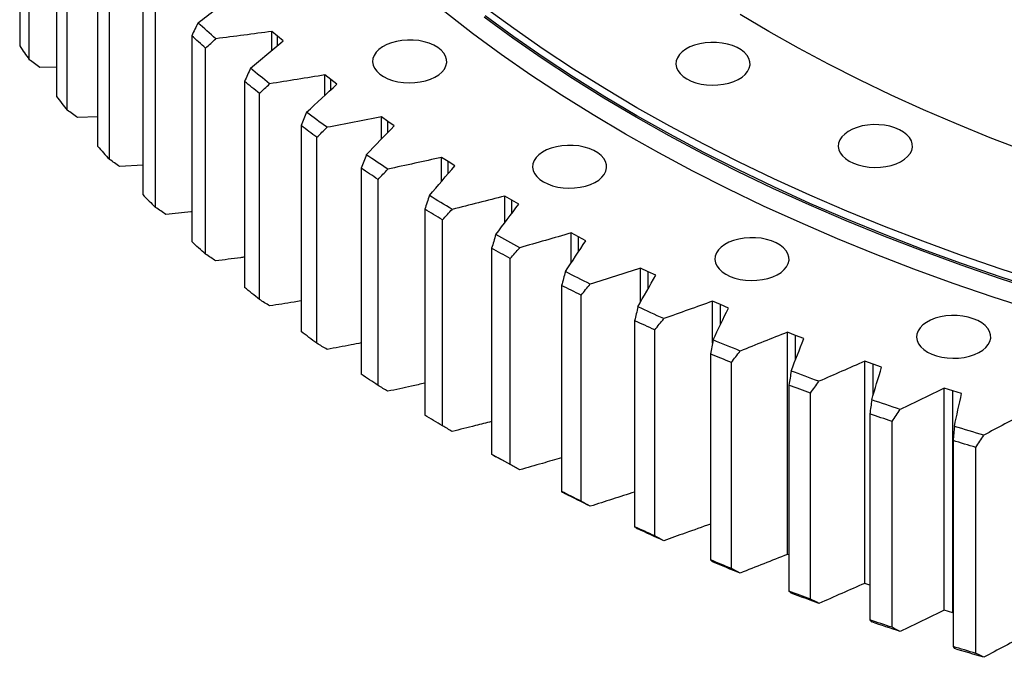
# Model space of a CAD drawing. Header units: millimetres. Extents: x 427 to 9394, y 22732 to 29464.
# Tile 8 of 16: x 5891 to 6289, y 25781 to 26039. Entities that reach past the tile are written whole.
import ezdxf

# ---------------------------------------------------------------- set-up
doc = ezdxf.new("R2010")
doc.units = ezdxf.units.MM
doc.header["$LTSCALE"] = 50

msp = doc.modelspace()

# ---------------------------------------------------------------- linework, layer by layer
at = {"color": 7, "linetype": 'Continuous', "lineweight": 25}
for p, q in [((5890.64, 26111.34), (5890.64, 26028.05)), ((5894.49, 26022.49), (5894.49, 26105.78)), ((5905.56, 26090.86), (5905.56, 26007.57)), ((5909.87, 26002.12), (5909.87, 26085.41)), ((5922.16, 26070.8), (5922.16, 25987.52)), ((5926.91, 25982.19), (5926.91, 26065.48)), ((5940.39, 26051.23), (5940.39, 25967.95)), ((5945.58, 25962.76), (5945.58, 26046.05)), ((5960.22, 26032.18), (5960.22, 25948.9)), ((5994.88, 26031.96), (5992.66, 26033.89)), ((5992.66, 26026.3), (5992.66, 26033.89)), ((5997.15, 26030.05), (5994.88, 26031.96)), ((5965.82, 25943.86), (5965.82, 26027.15)), ((5905.56, 26019.41), (5898.77, 26019.29)), ((6016.5, 26014.44), (6014.12, 26016.3)), ((6014.12, 26008.14), (6014.12, 26016.3)), ((5981.59, 26013.7), (5981.59, 25930.41)), ((6018.93, 26012.59), (6016.5, 26014.44)), ((5987.61, 25925.53), (5987.61, 26008.82)), ((5922.16, 25999.39), (5914.14, 25999.04)), ((6039.54, 25997.52), (6037.01, 25999.32)), ((6037.01, 25990.47), (6037.01, 25999.32)), ((6004.46, 25995.82), (6004.46, 25912.54)), ((6042.12, 25995.75), (6039.54, 25997.52)), ((6010.87, 25907.83), (6010.87, 25991.12)), ((6063.95, 25981.26), (6061.27, 25982.99)), ((6061.27, 25973.29), (6061.27, 25982.99)), ((5940.39, 25979.89), (5931.16, 25979.23)), ((6066.67, 25979.56), (6063.95, 25981.26)), ((6028.78, 25978.6), (6028.78, 25895.31)), ((6035.57, 25890.78), (6035.57, 25974.07)), ((6089.67, 25965.69), (6086.86, 25967.34)), ((6086.86, 25956.59), (6086.86, 25967.34)), ((6092.53, 25964.06), (6089.67, 25965.69)), ((6054.49, 25962.06), (6054.49, 25878.77)), ((6061.65, 25874.44), (6061.65, 25957.72)), ((6116.65, 25950.84), (6113.7, 25952.41)), ((6113.7, 25940.33), (6113.7, 25952.41)), ((6119.63, 25949.29), (6116.65, 25950.84)), ((6081.53, 25946.24), (6081.53, 25862.96)), ((6089.04, 25858.82), (6089.04, 25942.11)), ((6144.81, 25936.75), (6141.74, 25938.24)), ((6141.74, 25924.41), (6141.74, 25938.24)), ((6147.93, 25935.29), (6144.81, 25936.75)), ((6109.85, 25931.19), (6109.85, 25847.9)), ((6117.69, 25843.98), (6117.69, 25927.27)), ((6174.11, 25923.45), (6170.92, 25924.85)), ((6170.92, 25907.91), (6170.92, 25924.85)), ((6177.34, 25922.07), (6174.11, 25923.45)), ((6139.38, 25916.93), (6139.38, 25833.64)), ((6147.53, 25829.94), (6147.53, 25913.23)), ((6204.47, 25910.97), (6201.17, 25912.28)), ((6201.17, 25822.46), (6201.17, 25912.28)), ((6207.81, 25909.68), (6204.47, 25910.97)), ((6170.05, 25903.5), (6170.05, 25820.21)), ((6178.5, 25816.74), (6178.5, 25900.03)), ((6235.83, 25899.33), (6232.42, 25900.55)), ((6232.42, 25810.73), (6232.42, 25900.55)), ((6239.27, 25898.14), (6235.83, 25899.33)), ((6201.79, 25890.93), (6201.79, 25807.64)), ((6210.51, 25804.4), (6210.51, 25887.69)), ((6268.11, 25888.58), (6264.6, 25889.7)), ((6264.6, 25799.88), (6264.6, 25889.7)), ((6271.64, 25887.48), (6268.11, 25888.58)), ((6268.11, 25798.76), (6268.11, 25888.58)), ((6234.53, 25879.24), (6234.53, 25795.95)), ((6243.51, 25792.96), (6243.51, 25876.24)), ((6268.2, 25868.46), (6268.2, 25785.18)), ((6277.42, 25782.43), (6277.42, 25865.72)), ((6201.79, 25822.21), (6201.17, 25822.46)), ((6234.53, 25809.98), (6232.42, 25810.73)), ((6268.11, 25798.76), (6264.6, 25799.88)), ((6268.2, 25798.73), (6268.11, 25798.76))]:
    msp.add_line(p, q, dxfattribs=at)
at = {"color": 82, "linetype": 'Continuous', "lineweight": 25}
for p, q in [((5994.88, 26028.16), (5994.88, 26031.96)), ((6016.5, 26010.34), (6016.5, 26014.44)), ((6039.54, 25993.08), (6039.54, 25997.52)), ((6063.95, 25976.4), (6063.95, 25981.26)), ((6089.67, 25960.31), (6089.67, 25965.69)), ((6116.65, 25944.8), (6116.65, 25950.84)), ((6144.81, 25929.85), (6144.81, 25936.75)), ((6174.11, 25915.36), (6174.11, 25923.45)), ((6204.47, 25901.17), (6204.47, 25910.97)), ((6235.83, 25886.87), (6235.83, 25899.33))]:
    msp.add_line(p, q, dxfattribs=at)
at = {"color": 7, "linetype": 'Continuous', "lineweight": 25, "flags": 128}
for points in [[(6303.91, 25932.56), (6287.66, 25937.81), (6271.65, 25943.31), (6255.9, 25949.05), (6240.41, 25955.02), (6225.2, 25961.23), (6210.28, 25967.66), (6195.65, 25974.32), (6181.33, 25981.19), (6167.33, 25988.28), (6153.65, 25995.58), (6140.31, 26003.08), (6127.31, 26010.79), (6114.66, 26018.68), (6102.38, 26026.77), (6090.47, 26035.03), (6078.94, 26043.48)], [(6300.81, 25921.17), (6284.41, 25926.48), (6268.26, 25932.02), (6252.36, 25937.81), (6236.73, 25943.84), (6221.38, 25950.11), (6206.32, 25956.6), (6191.56, 25963.32), (6177.11, 25970.26), (6162.98, 25977.41), (6149.17, 25984.78), (6135.71, 25992.35), (6122.59, 26000.12), (6109.83, 26008.09), (6097.44, 26016.25), (6085.42, 26024.59), (6073.78, 26033.11), (6062.54, 26041.81)], [(6303.68, 25928.63), (6287.41, 25933.89), (6271.39, 25939.39), (6255.63, 25945.13), (6240.13, 25951.11), (6224.91, 25957.32), (6209.97, 25963.76), (6195.34, 25970.42), (6181.01, 25977.3), (6166.99, 25984.39), (6153.3, 25991.7), (6139.95, 25999.21), (6126.95, 26006.91), (6114.29, 26014.81), (6102, 26022.91), (6090.08, 26031.18), (6078.54, 26039.63)], [(6303.91, 25929.29), (6287.66, 25934.54), (6271.65, 25940.04), (6255.9, 25945.78), (6240.41, 25951.75), (6225.2, 25957.96), (6210.28, 25964.39), (6195.65, 25971.05), (6181.33, 25977.93), (6167.33, 25985.02), (6153.65, 25992.31), (6140.31, 25999.82), (6127.31, 26007.52), (6114.66, 26015.42), (6102.38, 26023.5), (6090.47, 26031.77), (6078.94, 26040.21)], [(6297.02, 25985.6), (6283.18, 25990.94), (6269.58, 25996.49), (6256.24, 26002.24), (6243.16, 26008.19), (6230.36, 26014.33), (6217.85, 26020.67), (6205.62, 26027.2), (6193.69, 26033.9), (6182.07, 26040.79)], [(5970, 26030.94), (5969.09, 26031.75), (5968.18, 26032.56), (5967.27, 26033.36), (5966.37, 26034.17), (5965.47, 26034.98), (5964.57, 26035.8), (5963.68, 26036.61), (5962.79, 26037.42)], [(5965.82, 26027.15), (5965.12, 26027.77), (5964.41, 26028.4), (5963.71, 26029.03), (5963.01, 26029.66), (5962.31, 26030.29), (5961.61, 26030.92), (5960.91, 26031.55), (5960.22, 26032.18)], [(6037.79, 26015.66), (6039.53, 26014.8), (6041.49, 26014.1), (6043.6, 26013.58), (6045.82, 26013.25), (6048.11, 26013.13), (6050.4, 26013.2), (6052.65, 26013.48), (6054.79, 26013.95), (6056.79, 26014.61), (6058.59, 26015.43), (6060.15, 26016.4), (6061.44, 26017.5), (6062.41, 26018.7), (6063.07, 26019.97), (6063.37, 26021.29), (6063.33, 26022.61), (6062.93, 26023.92), (6062.2, 26025.17), (6061.14, 26026.35), (6059.78, 26027.42), (6058.16, 26028.36), (6056.31, 26029.14), (6054.27, 26029.75), (6052.09, 26030.18), (6049.83, 26030.4), (6047.54, 26030.43), (6045.26, 26030.25), (6043.06, 26029.88), (6040.98, 26029.31), (6039.08, 26028.57), (6037.39, 26027.67), (6035.97, 26026.63), (6034.83, 26025.48), (6034.01, 26024.24), (6033.53, 26022.94), (6033.4, 26021.62), (6033.62, 26020.3), (6034.19, 26019.01), (6035.08, 26017.79), (6036.3, 26016.67), (6037.79, 26015.66)], [(6160.46, 26014.72), (6162.2, 26013.86), (6164.15, 26013.16), (6166.27, 26012.64), (6168.49, 26012.31), (6170.78, 26012.18), (6173.07, 26012.26), (6175.32, 26012.54), (6177.46, 26013.01), (6179.46, 26013.66), (6181.26, 26014.49), (6182.82, 26015.46), (6184.1, 26016.56), (6185.08, 26017.76), (6185.73, 26019.03), (6186.04, 26020.34), (6186, 26021.67), (6185.6, 26022.98), (6184.87, 26024.23), (6183.81, 26025.41), (6182.45, 26026.48), (6180.83, 26027.41), (6178.98, 26028.2), (6176.94, 26028.81), (6174.76, 26029.23), (6172.5, 26029.46), (6170.2, 26029.49), (6167.93, 26029.31), (6165.73, 26028.93), (6163.65, 26028.37), (6161.74, 26027.63), (6160.06, 26026.73), (6158.63, 26025.69), (6157.5, 26024.53), (6156.68, 26023.3), (6156.2, 26022), (6156.07, 26020.68), (6156.29, 26019.36), (6156.85, 26018.07), (6157.75, 26016.85), (6158.96, 26015.72), (6160.46, 26014.72)], [(5991.73, 26012.73), (5990.76, 26013.51), (5989.78, 26014.29), (5988.81, 26015.08), (5987.84, 26015.86), (5986.88, 26016.65), (5985.91, 26017.43), (5984.95, 26018.22), (5983.99, 26019.01)], [(5987.61, 26008.82), (5986.85, 26009.43), (5986.09, 26010.04), (5985.34, 26010.65), (5984.58, 26011.26), (5983.83, 26011.87), (5983.08, 26012.48), (5982.33, 26013.09), (5981.59, 26013.7)], [(6014.94, 25995.14), (6013.9, 25995.89), (6012.86, 25996.65), (6011.83, 25997.4), (6010.8, 25998.16), (6009.77, 25998.92), (6008.74, 25999.67), (6007.72, 26000.43), (6006.69, 26001.2)], [(6010.87, 25991.12), (6010.06, 25991.7), (6009.26, 25992.29), (6008.45, 25992.88), (6007.65, 25993.47), (6006.85, 25994.05), (6006.05, 25994.64), (6005.26, 25995.23), (6004.46, 25995.82)], [(6226.15, 25981.46), (6227.9, 25980.6), (6229.85, 25979.9), (6231.96, 25979.38), (6234.19, 25979.05), (6236.47, 25978.92), (6238.76, 25979), (6241.01, 25979.28), (6243.16, 25979.75), (6245.15, 25980.41), (6246.95, 25981.23), (6248.51, 25982.2), (6249.8, 25983.3), (6250.78, 25984.5), (6251.43, 25985.77), (6251.73, 25987.08), (6251.69, 25988.41), (6251.3, 25989.72), (6250.56, 25990.97), (6249.5, 25992.15), (6248.15, 25993.22), (6246.52, 25994.16), (6244.67, 25994.94), (6242.63, 25995.55), (6240.46, 25995.97), (6238.19, 25996.2), (6235.9, 25996.23), (6233.62, 25996.05), (6231.42, 25995.67), (6229.34, 25995.11), (6227.44, 25994.37), (6225.75, 25993.47), (6224.33, 25992.43), (6223.19, 25991.27), (6222.37, 25990.04), (6221.89, 25988.74), (6221.76, 25987.42), (6221.98, 25986.1), (6222.55, 25984.81), (6223.45, 25983.59), (6224.66, 25982.47), (6226.15, 25981.46)], [(6102.48, 25973.08), (6104.22, 25972.22), (6106.17, 25971.52), (6108.28, 25971), (6110.51, 25970.67), (6112.79, 25970.55), (6115.09, 25970.62), (6117.33, 25970.9), (6119.48, 25971.37), (6121.48, 25972.03), (6123.27, 25972.85), (6124.84, 25973.82), (6126.12, 25974.92), (6127.1, 25976.12), (6127.75, 25977.39), (6128.06, 25978.71), (6128.01, 25980.03), (6127.62, 25981.34), (6126.88, 25982.59), (6125.83, 25983.77), (6124.47, 25984.84), (6122.85, 25985.78), (6120.99, 25986.56), (6118.95, 25987.17), (6116.78, 25987.6), (6114.52, 25987.82), (6112.22, 25987.85), (6109.94, 25987.67), (6107.74, 25987.3), (6105.67, 25986.73), (6103.76, 25985.99), (6102.08, 25985.09), (6100.65, 25984.05), (6099.51, 25982.9), (6098.7, 25981.66), (6098.22, 25980.36), (6098.08, 25979.04), (6098.3, 25977.72), (6098.87, 25976.43), (6099.77, 25975.21), (6100.98, 25974.09), (6102.48, 25973.08)], [(6039.57, 25978.21), (6038.47, 25978.93), (6037.37, 25979.65), (6036.28, 25980.38), (6035.18, 25981.11), (6034.09, 25981.84), (6033.01, 25982.56), (6031.92, 25983.3), (6030.84, 25984.03)], [(6035.57, 25974.07), (6034.72, 25974.63), (6033.86, 25975.2), (6033.01, 25975.76), (6032.16, 25976.33), (6031.31, 25976.89), (6030.47, 25977.46), (6029.62, 25978.03), (6028.78, 25978.6)], [(6065.57, 25961.97), (6064.42, 25962.66), (6063.26, 25963.35), (6062.1, 25964.05), (6060.95, 25964.74), (6059.8, 25965.44), (6058.65, 25966.14), (6057.51, 25966.84), (6056.37, 25967.54)], [(6061.65, 25957.72), (6060.75, 25958.26), (6059.85, 25958.8), (6058.95, 25959.34), (6058.06, 25959.88), (6057.16, 25960.43), (6056.27, 25960.97), (6055.38, 25961.51), (6054.49, 25962.06)], [(6092.88, 25946.46), (6091.67, 25947.12), (6090.46, 25947.78), (6089.24, 25948.44), (6088.04, 25949.11), (6086.83, 25949.77), (6085.63, 25950.44), (6084.43, 25951.11), (6083.23, 25951.78)], [(5965.82, 25943.86), (5965.12, 25944.49), (5964.41, 25945.11), (5963.71, 25945.74), (5963.01, 25946.37), (5962.31, 25947), (5961.61, 25947.63), (5960.91, 25948.26), (5960.22, 25948.9)], [(6176.23, 25935.74), (6177.98, 25934.88), (6179.93, 25934.18), (6182.04, 25933.66), (6184.27, 25933.33), (6186.55, 25933.2), (6188.85, 25933.28), (6191.09, 25933.56), (6193.24, 25934.03), (6195.23, 25934.68), (6197.03, 25935.51), (6198.59, 25936.48), (6199.88, 25937.58), (6200.86, 25938.78), (6201.51, 25940.05), (6201.82, 25941.36), (6201.77, 25942.69), (6201.38, 25944), (6200.64, 25945.25), (6199.59, 25946.43), (6198.23, 25947.5), (6196.6, 25948.43), (6194.75, 25949.22), (6192.71, 25949.83), (6190.54, 25950.25), (6188.28, 25950.48), (6185.98, 25950.51), (6183.7, 25950.33), (6181.5, 25949.95), (6179.42, 25949.39), (6177.52, 25948.65), (6175.84, 25947.75), (6174.41, 25946.71), (6173.27, 25945.55), (6172.46, 25944.32), (6171.98, 25943.02), (6171.84, 25941.7), (6172.06, 25940.38), (6172.63, 25939.09), (6173.53, 25937.87), (6174.74, 25936.74), (6176.23, 25935.74)], [(6089.04, 25942.11), (6088.1, 25942.63), (6087.16, 25943.14), (6086.22, 25943.65), (6085.28, 25944.17), (6084.34, 25944.69), (6083.4, 25945.21), (6082.47, 25945.72), (6081.53, 25946.24)], [(6121.44, 25931.72), (6120.17, 25932.35), (6118.91, 25932.98), (6117.64, 25933.6), (6116.38, 25934.23), (6115.12, 25934.87), (6113.86, 25935.5), (6112.61, 25936.13), (6111.36, 25936.77)], [(6117.69, 25927.27), (6116.71, 25927.76), (6115.72, 25928.24), (6114.74, 25928.73), (6113.76, 25929.22), (6112.78, 25929.71), (6111.8, 25930.2), (6110.83, 25930.7), (6109.85, 25931.19)], [(5987.61, 25925.53), (5986.85, 25926.14), (5986.09, 25926.75), (5985.34, 25927.36), (5984.58, 25927.97), (5983.83, 25928.58), (5983.08, 25929.19), (5982.33, 25929.8), (5981.59, 25930.41)], [(6151.18, 25917.79), (6149.86, 25918.38), (6148.54, 25918.97), (6147.23, 25919.56), (6145.92, 25920.15), (6144.61, 25920.75), (6143.3, 25921.35), (6141.99, 25921.95), (6140.69, 25922.55)], [(6147.53, 25913.23), (6146.51, 25913.69), (6145.49, 25914.15), (6144.47, 25914.61), (6143.45, 25915.07), (6142.43, 25915.54), (6141.41, 25916), (6140.39, 25916.47), (6139.38, 25916.93)], [(6257.81, 25904.27), (6259.55, 25903.41), (6261.5, 25902.71), (6263.61, 25902.19), (6265.84, 25901.87), (6268.12, 25901.74), (6270.42, 25901.82), (6272.66, 25902.09), (6274.81, 25902.56), (6276.81, 25903.22), (6278.6, 25904.04), (6280.17, 25905.02), (6281.45, 25906.11), (6282.43, 25907.31), (6283.08, 25908.59), (6283.39, 25909.9), (6283.34, 25911.22), (6282.95, 25912.53), (6282.21, 25913.79), (6281.16, 25914.96), (6279.8, 25916.03), (6278.18, 25916.97), (6276.32, 25917.75), (6274.28, 25918.36), (6272.11, 25918.79), (6269.85, 25919.02), (6267.55, 25919.04), (6265.27, 25918.86), (6263.07, 25918.49), (6261, 25917.92), (6259.09, 25917.18), (6257.41, 25916.28), (6255.98, 25915.24), (6254.84, 25914.09), (6254.03, 25912.85), (6253.55, 25911.55), (6253.41, 25910.23), (6253.63, 25908.91), (6254.2, 25907.63), (6255.1, 25906.41), (6256.31, 25905.28), (6257.81, 25904.27)], [(6010.87, 25907.83), (6010.06, 25908.42), (6009.26, 25909), (6008.45, 25909.59), (6007.65, 25910.18), (6006.85, 25910.77), (6006.05, 25911.36), (6005.26, 25911.95), (6004.46, 25912.54)], [(6182.03, 25904.68), (6180.67, 25905.23), (6179.3, 25905.79), (6177.94, 25906.35), (6176.58, 25906.9), (6175.22, 25907.46), (6173.87, 25908.02), (6172.52, 25908.59), (6171.16, 25909.15)], [(6178.5, 25900.03), (6177.44, 25900.46), (6176.38, 25900.89), (6175.32, 25901.32), (6174.26, 25901.76), (6173.21, 25902.19), (6172.15, 25902.63), (6171.1, 25903.06), (6170.05, 25903.5)], [(6035.57, 25890.78), (6034.72, 25891.35), (6033.86, 25891.91), (6033.01, 25892.48), (6032.16, 25893.04), (6031.31, 25893.61), (6030.47, 25894.17), (6029.62, 25894.74), (6028.78, 25895.31)], [(6213.93, 25892.44), (6212.52, 25892.95), (6211.11, 25893.47), (6209.71, 25893.99), (6208.3, 25894.51), (6206.9, 25895.03), (6205.5, 25895.55), (6204.1, 25896.08), (6202.71, 25896.6)], [(6210.51, 25887.69), (6209.42, 25888.09), (6208.33, 25888.49), (6207.23, 25888.9), (6206.14, 25889.3), (6205.05, 25889.71), (6203.96, 25890.11), (6202.87, 25890.52), (6201.79, 25890.93)], [(6246.8, 25881.09), (6245.35, 25881.56), (6243.9, 25882.04), (6242.46, 25882.52), (6241.01, 25883), (6239.57, 25883.48), (6238.13, 25883.97), (6236.69, 25884.45), (6235.25, 25884.94)], [(6061.65, 25874.44), (6060.75, 25874.98), (6059.85, 25875.52), (6058.95, 25876.06), (6058.06, 25876.6), (6057.16, 25877.14), (6056.27, 25877.68), (6055.38, 25878.23), (6054.49, 25878.77)], [(6243.51, 25876.24), (6242.39, 25876.62), (6241.26, 25876.99), (6240.14, 25877.36), (6239.01, 25877.73), (6237.89, 25878.11), (6236.77, 25878.48), (6235.65, 25878.86), (6234.53, 25879.24)], [(6280.57, 25870.65), (6279.09, 25871.09), (6277.6, 25871.52), (6276.11, 25871.96), (6274.63, 25872.4), (6273.15, 25872.84), (6271.67, 25873.29), (6270.19, 25873.73), (6268.71, 25874.18)], [(6277.42, 25865.72), (6276.26, 25866.06), (6275.11, 25866.4), (6273.95, 25866.74), (6272.8, 25867.08), (6271.65, 25867.43), (6270.5, 25867.77), (6269.35, 25868.12), (6268.2, 25868.46)], [(6089.04, 25858.82), (6088.1, 25859.34), (6087.16, 25859.85), (6086.22, 25860.37), (6085.28, 25860.88), (6084.34, 25861.4), (6083.4, 25861.92), (6082.47, 25862.44), (6081.53, 25862.96)], [(6092.88, 25856.64), (6091.67, 25857.3), (6090.46, 25857.96), (6089.24, 25858.63), (6088.04, 25859.29), (6086.83, 25859.95), (6085.63, 25860.62), (6084.43, 25861.29), (6083.23, 25861.96)], [(6117.69, 25843.98), (6116.71, 25844.47), (6115.72, 25844.96), (6114.74, 25845.45), (6113.76, 25845.94), (6112.78, 25846.43), (6111.8, 25846.92), (6110.83, 25847.41), (6109.85, 25847.9)], [(6121.44, 25841.9), (6120.17, 25842.53), (6118.91, 25843.16), (6117.64, 25843.78), (6116.38, 25844.41), (6115.12, 25845.05), (6113.86, 25845.68), (6112.61, 25846.31), (6111.36, 25846.95)], [(6147.53, 25829.94), (6146.51, 25830.4), (6145.49, 25830.86), (6144.47, 25831.32), (6143.45, 25831.79), (6142.43, 25832.25), (6141.41, 25832.71), (6140.39, 25833.18), (6139.38, 25833.64)], [(6151.18, 25827.97), (6149.86, 25828.56), (6148.54, 25829.15), (6147.23, 25829.74), (6145.92, 25830.34), (6144.61, 25830.93), (6143.3, 25831.53), (6141.99, 25832.13), (6140.69, 25832.73)], [(6178.5, 25816.74), (6177.44, 25817.17), (6176.38, 25817.6), (6175.32, 25818.04), (6174.26, 25818.47), (6173.21, 25818.9), (6172.15, 25819.34), (6171.1, 25819.78), (6170.05, 25820.21)], [(6182.03, 25814.86), (6180.67, 25815.42), (6179.3, 25815.97), (6177.94, 25816.53), (6176.58, 25817.08), (6175.22, 25817.64), (6173.87, 25818.2), (6172.52, 25818.77), (6171.16, 25819.33)], [(6210.51, 25804.4), (6209.42, 25804.8), (6208.33, 25805.21), (6207.23, 25805.61), (6206.14, 25806.01), (6205.05, 25806.42), (6203.96, 25806.82), (6202.87, 25807.23), (6201.79, 25807.64)], [(6213.93, 25802.62), (6212.52, 25803.14), (6211.11, 25803.65), (6209.71, 25804.17), (6208.3, 25804.69), (6206.9, 25805.21), (6205.5, 25805.73), (6204.1, 25806.26), (6202.71, 25806.78)], [(6243.51, 25792.96), (6242.39, 25793.33), (6241.26, 25793.7), (6240.14, 25794.07), (6239.01, 25794.45), (6237.89, 25794.82), (6236.77, 25795.2), (6235.65, 25795.57), (6234.53, 25795.95)], [(6246.8, 25791.27), (6245.35, 25791.74), (6243.9, 25792.22), (6242.46, 25792.7), (6241.01, 25793.18), (6239.57, 25793.66), (6238.13, 25794.15), (6236.69, 25794.63), (6235.25, 25795.12)], [(6277.42, 25782.43), (6276.26, 25782.77), (6275.11, 25783.11), (6273.95, 25783.45), (6272.8, 25783.8), (6271.65, 25784.14), (6270.5, 25784.48), (6269.35, 25784.83), (6268.2, 25785.18)], [(6280.57, 25780.83), (6279.09, 25781.27), (6277.6, 25781.7), (6276.11, 25782.14), (6274.63, 25782.58), (6273.15, 25783.02), (6271.67, 25783.47), (6270.19, 25783.91), (6268.71, 25784.36)]]:
    msp.add_lwpolyline(points, dxfattribs=at)
at = {"color": 7, "linetype": 'Continuous', "lineweight": 25}
for centre, radius, start, end in [((6211.94, 26246.76), 388.68, 214.242, 215.2394), ((6237.54, 26265.76), 420.57, 217.8739, 218.8202), ((6264.75, 26288.68), 456.14, 221.3176, 222.214), ((6293.16, 26315.56), 495.26, 224.5788, 225.4274)]:
    msp.add_arc(centre, radius, start, end, dxfattribs=at)
for points in [[(5962.79, 26037.42), (5967.45, 26040.99), (5972.13, 26044.55), (5976.84, 26048.1)], [(5962.79, 26037.42), (5961.93, 26035.68), (5961.07, 26033.93), (5960.22, 26032.18)], [(5965.82, 26027.15), (5967.22, 26028.41), (5968.61, 26029.68), (5970, 26030.94)], [(5992.66, 26033.89), (5985.11, 26032.89), (5977.56, 26031.91), (5970, 26030.94)], [(5983.99, 26019.01), (5988.35, 26022.7), (5992.74, 26026.38), (5997.15, 26030.05)], [(5898.77, 26019.29), (5897.34, 26020.36), (5895.92, 26021.43), (5894.49, 26022.49)], [(5983.99, 26019.01), (5983.19, 26017.24), (5982.39, 26015.47), (5981.59, 26013.7)], [(6014.12, 26016.3), (6006.67, 26015.09), (5999.21, 26013.9), (5991.73, 26012.73)], [(5987.61, 26008.82), (5988.98, 26010.12), (5990.36, 26011.43), (5991.73, 26012.73)], [(6006.69, 26001.2), (6010.75, 26005), (6014.82, 26008.8), (6018.93, 26012.59)], [(5914.14, 25999.04), (5912.72, 26000.06), (5911.29, 26001.09), (5909.87, 26002.12)], [(6006.69, 26001.2), (6005.95, 25999.41), (6005.2, 25997.62), (6004.46, 25995.82)], [(6037.01, 25999.32), (6029.67, 25997.91), (6022.31, 25996.52), (6014.94, 25995.14)], [(6010.87, 25991.12), (6012.23, 25992.46), (6013.59, 25993.8), (6014.94, 25995.14)], [(6030.84, 25984.03), (6034.57, 25987.94), (6038.33, 25991.85), (6042.12, 25995.75)], [(6030.84, 25984.03), (6030.15, 25982.22), (6029.46, 25980.41), (6028.78, 25978.6)], [(6061.27, 25982.99), (6054.05, 25981.38), (6046.82, 25979.78), (6039.57, 25978.21)], [(5931.16, 25979.23), (5929.74, 25980.22), (5928.33, 25981.21), (5926.91, 25982.19)], [(6056.37, 25967.54), (6059.77, 25971.56), (6063.21, 25975.56), (6066.67, 25979.56)], [(6035.57, 25974.07), (6036.91, 25975.45), (6038.24, 25976.83), (6039.57, 25978.21)], [(6056.37, 25967.54), (6055.74, 25965.72), (6055.11, 25963.89), (6054.49, 25962.06)], [(6086.86, 25967.34), (6079.78, 25965.53), (6072.68, 25963.74), (6065.57, 25961.97)], [(6083.23, 25951.78), (6086.3, 25955.88), (6089.4, 25959.98), (6092.53, 25964.06)], [(5949.79, 25959.91), (5948.39, 25960.86), (5946.98, 25961.81), (5945.58, 25962.76)], [(6061.65, 25957.72), (6062.96, 25959.14), (6064.27, 25960.55), (6065.57, 25961.97)], [(6083.23, 25951.78), (6082.66, 25949.93), (6082.1, 25948.09), (6081.53, 25946.24)], [(6113.7, 25952.41), (6106.77, 25950.41), (6099.84, 25948.43), (6092.88, 25946.46)], [(6111.36, 25936.77), (6114.09, 25940.95), (6116.85, 25945.13), (6119.63, 25949.29)], [(5970, 25941.12), (5968.61, 25942.03), (5967.22, 25942.95), (5965.82, 25943.86)], [(6089.04, 25942.11), (6090.32, 25943.56), (6091.6, 25945.01), (6092.88, 25946.46)], [(6111.36, 25936.77), (6110.85, 25934.91), (6110.35, 25933.05), (6109.85, 25931.19)], [(6141.74, 25938.24), (6134.99, 25936.05), (6128.22, 25933.88), (6121.44, 25931.72)], [(6140.69, 25922.55), (6143.07, 25926.8), (6145.48, 25931.05), (6147.93, 25935.29)], [(6117.69, 25927.27), (6118.94, 25928.75), (6120.19, 25930.24), (6121.44, 25931.72)], [(5991.73, 25922.91), (5990.36, 25923.79), (5988.98, 25924.66), (5987.61, 25925.53)], [(6170.92, 25924.85), (6164.36, 25922.48), (6157.78, 25920.13), (6151.18, 25917.79)], [(6140.69, 25922.55), (6140.25, 25920.68), (6139.81, 25918.8), (6139.38, 25916.93)], [(6171.16, 25909.15), (6173.19, 25913.46), (6175.25, 25917.77), (6177.34, 25922.07)], [(6147.53, 25913.23), (6148.75, 25914.75), (6149.96, 25916.27), (6151.18, 25917.79)], [(6201.17, 25912.28), (6194.81, 25909.73), (6188.43, 25907.2), (6182.03, 25904.68)], [(6014.94, 25905.32), (6013.59, 25906.16), (6012.23, 25906.99), (6010.87, 25907.83)], [(6171.16, 25909.15), (6170.79, 25907.27), (6170.42, 25905.38), (6170.05, 25903.5)], [(6202.71, 25896.6), (6204.38, 25900.97), (6206.08, 25905.33), (6207.81, 25909.68)], [(6178.5, 25900.03), (6179.68, 25901.58), (6180.85, 25903.13), (6182.03, 25904.68)], [(6232.42, 25900.55), (6226.28, 25897.83), (6220.11, 25895.13), (6213.93, 25892.44)], [(6202.71, 25896.6), (6202.4, 25894.71), (6202.09, 25892.82), (6201.79, 25890.93)], [(6235.25, 25884.94), (6236.56, 25889.34), (6237.9, 25893.75), (6239.27, 25898.14)], [(6210.51, 25887.69), (6211.65, 25889.27), (6212.79, 25890.86), (6213.93, 25892.44)], [(6039.57, 25888.39), (6038.24, 25889.19), (6036.91, 25889.99), (6035.57, 25890.78)], [(6264.6, 25889.7), (6258.69, 25886.82), (6252.76, 25883.94), (6246.8, 25881.09)], [(6268.71, 25874.18), (6269.66, 25878.62), (6270.64, 25883.05), (6271.64, 25887.48)], [(6235.25, 25884.94), (6235.01, 25883.04), (6234.77, 25881.14), (6234.53, 25879.24)], [(6243.51, 25876.24), (6244.61, 25877.86), (6245.71, 25879.47), (6246.8, 25881.09)], [(6297.64, 25879.74), (6291.97, 25876.7), (6286.29, 25873.67), (6280.57, 25870.65)], [(6065.57, 25872.15), (6064.27, 25872.91), (6062.96, 25873.67), (6061.65, 25874.44)], [(6268.71, 25874.18), (6268.54, 25872.28), (6268.37, 25870.37), (6268.2, 25868.46)], [(6277.42, 25865.72), (6278.47, 25867.36), (6279.52, 25869.01), (6280.57, 25870.65)], [(6081.53, 25862.96), (6082.1, 25862.62), (6082.66, 25862.29), (6083.23, 25861.96)], [(6092.88, 25856.64), (6091.6, 25857.37), (6090.32, 25858.1), (6089.04, 25858.82)], [(6109.85, 25847.9), (6110.35, 25847.59), (6110.85, 25847.27), (6111.36, 25846.95)], [(6121.44, 25841.9), (6120.19, 25842.6), (6118.94, 25843.29), (6117.69, 25843.98)], [(6139.38, 25833.64), (6139.81, 25833.34), (6140.25, 25833.03), (6140.69, 25832.73)], [(6151.18, 25827.97), (6149.96, 25828.63), (6148.75, 25829.28), (6147.53, 25829.94)], [(6170.05, 25820.21), (6170.42, 25819.92), (6170.79, 25819.62), (6171.16, 25819.33)], [(6201.17, 25822.46), (6194.81, 25819.91), (6188.43, 25817.38), (6182.03, 25814.86)], [(6182.03, 25814.86), (6180.85, 25815.49), (6179.68, 25816.11), (6178.5, 25816.74)], [(6201.79, 25807.64), (6202.09, 25807.35), (6202.4, 25807.07), (6202.71, 25806.78)], [(6232.42, 25810.73), (6226.28, 25808.02), (6220.11, 25805.31), (6213.93, 25802.62)], [(6213.93, 25802.62), (6212.79, 25803.21), (6211.65, 25803.81), (6210.51, 25804.4)], [(6264.6, 25799.88), (6258.69, 25797), (6252.76, 25794.13), (6246.8, 25791.27)], [(6234.53, 25795.95), (6234.77, 25795.67), (6235.01, 25795.4), (6235.25, 25795.12)], [(6246.8, 25791.27), (6245.71, 25791.83), (6244.61, 25792.39), (6243.51, 25792.96)], [(6297.64, 25789.92), (6291.97, 25786.88), (6286.29, 25783.85), (6280.57, 25780.83)], [(6268.2, 25785.18), (6268.37, 25784.91), (6268.54, 25784.63), (6268.71, 25784.36)], [(6280.57, 25780.83), (6279.52, 25781.37), (6278.47, 25781.9), (6277.42, 25782.43)]]:
    msp.add_open_spline(points, degree=3, dxfattribs=at)
for points, knots in [([(5960.22, 25960.95), (5960.1, 25960.94), (5956.63, 25960.58), (5953.15, 25960.24), (5949.79, 25959.91)], [0, 0, 0, 0, 0.0338763, 1, 1, 1, 1]), ([(5981.59, 25942.62), (5981.05, 25942.55), (5977.19, 25942.04), (5973.33, 25941.55), (5970, 25941.12)], [0, 0, 0, 0, 0.13927, 1, 1, 1, 1]), ([(6004.46, 25924.93), (6003.5, 25924.78), (5999.27, 25924.09), (5995.02, 25923.43), (5991.73, 25922.91)], [0, 0, 0, 0, 0.225598, 1, 1, 1, 1]), ([(6028.78, 25907.93), (6027.41, 25907.67), (6022.8, 25906.79), (6018.18, 25905.93), (6014.94, 25905.32)], [0, 0, 0, 0, 0.297905, 1, 1, 1, 1]), ([(6054.49, 25891.66), (6052.7, 25891.27), (6047.74, 25890.17), (6042.76, 25889.08), (6039.57, 25888.39)], [0, 0, 0, 0, 0.359609, 1, 1, 1, 1]), ([(6081.53, 25876.17), (6079.34, 25875.61), (6074.03, 25874.26), (6068.7, 25872.93), (6065.57, 25872.15)], [0, 0, 0, 0, 0.413107, 1, 1, 1, 1]), ([(6109.85, 25861.49), (6107.25, 25860.74), (6101.61, 25859.11), (6095.94, 25857.51), (6092.88, 25856.64)], [0, 0, 0, 0, 0.460136, 1, 1, 1, 1]), ([(6139.38, 25847.66), (6136.38, 25846.69), (6130.41, 25844.76), (6124.42, 25842.85), (6121.44, 25841.9)], [0, 0, 0, 0, 0.501979, 1, 1, 1, 1]), ([(6170.05, 25834.72), (6166.66, 25833.5), (6160.38, 25831.24), (6154.08, 25829), (6151.18, 25827.97)], [0, 0, 0, 0, 0.539612, 1, 1, 1, 1])]:
    msp.add_open_spline(points, degree=3, knots=knots, dxfattribs=at)

doc.saveas('drawing.dxf')
